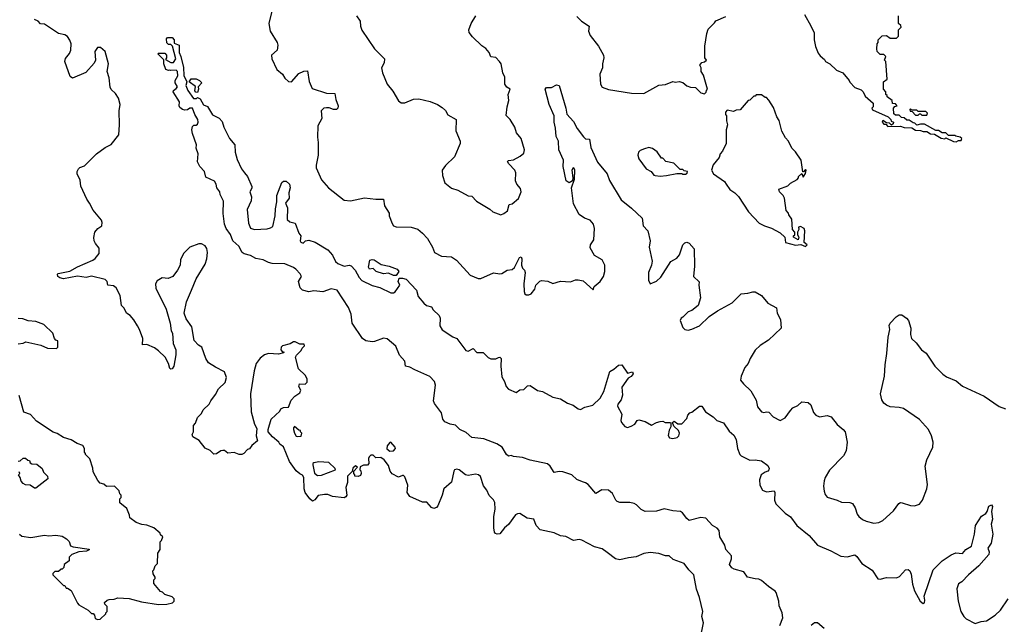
# Model space of a CAD drawing. Extents: x 2220520 to 2384350, y 721165 to 893491.
# Tile 199 of 256: x 2347728 to 2355517, y 824003 to 828785. Entities that reach past the tile are written whole.
import ezdxf

# ---------------------------------------------------------------- set-up
doc = ezdxf.new("R2010")
doc.units = 0

msp = doc.modelspace()

# ---------------------------------------------------------------- linework, layer by layer
at = {"layer": '0CON20XD'}
for points in [[(2349726.9, 828875), (2349700, 828755), (2349708.6, 828695), (2349766, 828605), (2349771.2, 828585), (2349766.1, 828543.9), (2349720, 828505), (2349722.5, 828475), (2349760.9, 828390.9), (2349805.7, 828355.7), (2349824.2, 828324.2), (2349855, 828296.7), (2349877.5, 828295), (2349935, 828358.8), (2349975, 828378), (2350005, 828380), (2350017.3, 828297.3), (2350042.3, 828242.3), (2350155, 828204.3), (2350221.2, 828201.2), (2350230, 828155), (2350248.6, 828105), (2350245.8, 828085), (2350234.2, 828075.8), (2350210, 828075), (2350175, 828088.8), (2350155, 828088.8), (2350134.1, 828085.9), (2350112.5, 828065), (2350117.5, 828005), (2350087.5, 827945), (2350083.3, 827855), (2350090, 827815), (2350089.2, 827715), (2350072.5, 827635), (2350074.4, 827615), (2350115, 827518), (2350170, 827455), (2350295, 827357.1), (2350345, 827351.9), (2350455, 827375.7), (2350545, 827366), (2350605, 827366.2), (2350612.7, 827312.7), (2350650, 827255), (2350650, 827235), (2350674.2, 827174.2), (2350683.8, 827155), (2350705, 827146.9), (2350825, 827143.1), (2350877.3, 827127.3), (2350915, 827098), (2350955, 827054), (2350994.2, 826985), (2351008.8, 826945), (2351065.9, 826915.9), (2351145, 826910), (2351183, 826883), (2351292.5, 826765), (2351355, 826737.5), (2351375, 826737.5), (2351475, 826784), (2351525, 826774), (2351542.5, 826777.5), (2351585, 826804), (2351625, 826809.2), (2351641.4, 826825), (2351682.5, 826905), (2351695, 826908.8), (2351701.2, 826895), (2351696.7, 826845), (2351705, 826820), (2351720, 826805), (2351727.5, 826785), (2351716, 826695), (2351718.8, 826635), (2351725, 826617.5), (2351735, 826610), (2351755, 826608.8), (2351775, 826616.7), (2351802.5, 826655), (2351810, 826685), (2351841.7, 826718.3), (2351855, 826722.5), (2351905, 826717.5), (2351945, 826700), (2352005, 826716.7), (2352085, 826711.2), (2352125, 826727.5), (2352145, 826727.5), (2352185, 826720), (2352265, 826650), (2352273.6, 826676.4), (2352320, 826715), (2352346, 826755), (2352357.5, 826795), (2352355.6, 826845), (2352336, 826885), (2352275, 826920), (2352241.4, 826981.4), (2352243.3, 827005), (2352268.6, 827045), (2352275.5, 827134.5), (2352268.1, 827168.1), (2352240.2, 827200.2), (2352196.4, 827216.4), (2352153.3, 827245), (2352108.3, 827328.3), (2352093.8, 827455), (2352115.6, 827525), (2352119.4, 827595), (2352115, 827608.8), (2352105, 827613.3), (2352096, 827595), (2352104.4, 827535), (2352100, 827510), (2352075, 827495.6), (2352051.2, 827511.2), (2352027, 827623), (2352028.8, 827675), (2351994.2, 827755), (2351990, 827825), (2351972.7, 827862.7), (2351966.6, 827926.6), (2351956.4, 827975), (2351956, 828025), (2351916.7, 828115), (2351884.5, 828235), (2351895, 828249.2), (2351935, 828248), (2351975, 828271.5), (2351995, 828264.4), (2352048.6, 828085), (2352055, 828037.5), (2352110, 827980), (2352137.5, 827925), (2352189.1, 827859.1), (2352205, 827843.3), (2352235, 827840), (2352247.1, 827775), (2352299.7, 827659.7), (2352374, 827565), (2352393.6, 827513.6), (2352485, 827360.8), (2352568.6, 827295), (2352652.5, 827215), (2352661.2, 827155), (2352697.5, 827115), (2352714.1, 827035.9), (2352708, 826985), (2352730, 826875), (2352726, 826845), (2352702.5, 826785), (2352701.2, 826725), (2352715, 826697.5), (2352765, 826716.2), (2352800.3, 826749.7), (2352878.3, 826871.7), (2352925, 826900), (2352946.2, 826925), (2352973.3, 827005), (2352989.5, 827020.5), (2353005, 827026.2), (2353025, 827018.8), (2353064.1, 826974.1), (2353066, 826835), (2353057.5, 826755), (2353101.7, 826711.7), (2353100, 826685), (2353113.3, 826585), (2353095.9, 826524.1), (2353044.1, 826485.9), (2353015, 826473.8), (2352975, 826432.5), (2352960, 826425), (2352952.5, 826405), (2352975, 826350), (2352990, 826335), (2353015, 826330), (2353045, 826336.7), (2353105, 826364.2), (2353180.9, 826439.1), (2353248.5, 826481.5), (2353364.3, 826545.7), (2353435, 826616.2), (2353488.3, 826621.7), (2353526.4, 826633.6), (2353545, 826633.3), (2353595, 826603.8), (2353645, 826543.8), (2353715, 826506.7), (2353721.2, 826465), (2353747.5, 826415), (2353751.2, 826345), (2353650.2, 826249.8), (2353585, 826207.5), (2353545, 826171.2), (2353505.7, 826105), (2353491.4, 826065), (2353464.2, 826035), (2353434, 825965), (2353431.2, 825935), (2353454.1, 825904.1), (2353510.5, 825850.5), (2353554, 825775), (2353563.2, 825723.2), (2353595, 825684.3), (2353615, 825678), (2353635, 825683.3), (2353655, 825680), (2353687.5, 825645), (2353745, 825616.2), (2353783.8, 825635), (2353824.4, 825695.6), (2353845, 825714.2), (2353883.8, 825735), (2353915, 825762), (2353965, 825758.8), (2353985, 825740), (2354008.3, 825678.3), (2354025, 825656.2), (2354056.1, 825643.9), (2354115, 825653.8), (2354147.5, 825645), (2354193.4, 825583.4), (2354242, 825545), (2354256.9, 825525), (2354274, 825445), (2354265.9, 825374.1), (2354243.8, 825335), (2354135, 825221.2), (2354100, 825165), (2354090.9, 825139.1), (2354086.7, 825095), (2354091.1, 825055), (2354099.4, 825029.4), (2354115, 825010), (2354195, 824986.2), (2354228, 824968), (2354295, 824966.7), (2354315, 824960), (2354338, 824925), (2354352.5, 824875), (2354365.6, 824855.6), (2354395, 824832.9), (2354425, 824819.2), (2354485, 824804), (2354525, 824808.8), (2354555.8, 824824.2), (2354639.7, 824900.3), (2354681.3, 824958.7), (2354695, 824965.8), (2354710, 824965), (2354775, 824942.5), (2354805, 824941.4), (2354846.3, 824953.7), (2354870.8, 824985), (2354904.2, 825075), (2354909.7, 825110.3), (2354891.2, 825255), (2354903.8, 825305), (2354951.2, 825405), (2354954, 825445), (2354940.8, 825495), (2354915.8, 825545), (2354845, 825624.3), (2354719.1, 825709.1), (2354685, 825718.6), (2354615, 825724.4), (2354585, 825736.9), (2354563.4, 825753.4), (2354548.9, 825778.9), (2354538.1, 825825), (2354570, 825965), (2354573.1, 826055), (2354588, 826145), (2354597.8, 826275), (2354610.5, 826335), (2354606.2, 826366.2), (2354614, 826385), (2354660, 826435), (2354685, 826451.2), (2354705, 826450.4), (2354743.3, 826425), (2354758, 826405), (2354777.1, 826345), (2354774.2, 826295), (2354782.7, 826262.7), (2354819.7, 826229.7), (2354861.2, 826175), (2354897.9, 826147.9), (2354966, 826045), (2355030.7, 825980.7), (2355060, 825960), (2355135, 825930), (2355185, 825887.5), (2355357.2, 825807.2), (2355475, 825725.8), (2355525, 825707.5)], [(2349554, 825825), (2349558.8, 825685), (2349586.2, 825586.2), (2349603, 825553), (2349597.5, 825495), (2349610, 825455), (2349563.6, 825416.4), (2349545, 825390), (2349530, 825385), (2349500, 825355), (2349485, 825347.5), (2349465, 825347.5), (2349425, 825362.5), (2349375, 825357.5), (2349347, 825377), (2349335, 825377.5), (2349320, 825375), (2349285, 825352.5), (2349265, 825350), (2349235, 825377.5), (2349195, 825397.5), (2349147.3, 825457.3), (2349097.5, 825485), (2349092.5, 825505), (2349102.5, 825525), (2349102.5, 825575), (2349120, 825595), (2349135, 825640), (2349165, 825670), (2349180.7, 825699.3), (2349226.1, 825743.9), (2349239.3, 825770.7), (2349278.3, 825821.7), (2349300, 825865), (2349353.3, 825915), (2349363.8, 825955), (2349349.3, 825999.3), (2349275.9, 826035.9), (2349222.3, 826072.3), (2349200, 826105), (2349170, 826195), (2349141.7, 826211.7), (2349108.3, 826248.3), (2349090, 826355), (2349045, 826420), (2349030, 826465), (2349046.7, 826555), (2349086.7, 826645), (2349123.3, 826735), (2349195, 826852.5), (2349208.8, 826895), (2349213.3, 826945), (2349207.5, 826975), (2349196.4, 826996.4), (2349165, 827013.3), (2349145, 827013.3), (2349075, 826986.7), (2349025, 826936.7), (2349000, 826885), (2348997.5, 826845), (2348977.5, 826805), (2348940, 826755), (2348901.7, 826738.3), (2348855, 826742.5), (2348815, 826720), (2348801.2, 826695), (2348805, 826662.5), (2348886.7, 826495), (2348917.5, 826385), (2348927.5, 826325), (2348937.5, 826305), (2348942.5, 826225), (2348962.5, 826175), (2348962.5, 826135), (2348947.5, 826045), (2348935, 826023.8), (2348925, 826021.2), (2348915, 826027.5), (2348906.2, 826065), (2348878.8, 826115), (2348827.3, 826167.3), (2348795, 826191.2), (2348735, 826217.5), (2348700, 826215), (2348702.5, 826265), (2348676.2, 826335), (2348658.8, 826365), (2348632.3, 826412.3), (2348603.3, 826445), (2348574.3, 826464.3), (2348555, 826502.5), (2348533.3, 826525), (2348523.8, 826605), (2348492, 826665), (2348469.3, 826679.3), (2348426.2, 826686.2), (2348420, 826715), (2348405, 826731.2), (2348295, 826756.5), (2348255, 826747.5), (2348185, 826756.4), (2348075, 826736.9), (2348045, 826742.5), (2348028.8, 826755), (2348026.7, 826773.3), (2348032.5, 826777.5), (2348125, 826795.7), (2348185, 826830), (2348305.7, 826884.3), (2348323.9, 826896.1), (2348357.5, 826935), (2348357, 826977), (2348327.5, 827015), (2348317.5, 827035), (2348313.6, 827063.6), (2348322.5, 827105), (2348347, 827133), (2348377.5, 827155), (2348381.7, 827181.7), (2348375, 827200), (2348308.8, 827278.8), (2348281.2, 827335), (2348258.8, 827365), (2348210.7, 827469.3), (2348206.2, 827515), (2348183, 827567), (2348182.5, 827585), (2348192.5, 827605), (2348204.1, 827615.9), (2348240.5, 827629.5), (2348335, 827723.3), (2348405, 827773.8), (2348451.7, 827798.3), (2348513.3, 827875), (2348518, 827955), (2348514.2, 828065), (2348522.9, 828115), (2348510, 828165), (2348485, 828202.5), (2348452.7, 828232.7), (2348443, 828253), (2348436, 828325), (2348421.2, 828375), (2348431.2, 828435), (2348403.3, 828535), (2348367.5, 828565), (2348342.5, 828565), (2348323.3, 828535), (2348328, 828465), (2348317.3, 828442.7), (2348251.7, 828368.3), (2348145, 828324.2), (2348128, 828335), (2348086, 828455), (2348091.4, 828478.6), (2348122, 828518), (2348133.8, 828545), (2348134, 828595), (2348125, 828623.3), (2348105, 828652), (2348085, 828665.6), (2348035, 828676), (2347925, 828750), (2347893, 828753), (2347873, 828773), (2347845, 828787.5)], [(2350391.2, 828815), (2350421.2, 828775), (2350424, 828735), (2350435, 828702.5), (2350534.4, 828554.4), (2350613.3, 828475), (2350612, 828445), (2350591.4, 828405), (2350597.1, 828365), (2350635.8, 828275.8), (2350680.5, 828220.5), (2350725, 828142.5), (2350745, 828127.5), (2350775, 828127.5), (2350843.6, 828156.4), (2350885, 828160), (2350975, 828137.5), (2351033.6, 828113.6), (2351070.7, 828090.7), (2351096.4, 828066.4), (2351115, 828032.5), (2351180, 827995), (2351177, 827907), (2351212.5, 827825), (2351212.5, 827805), (2351168.3, 827701.7), (2351097, 827633), (2351070, 827595), (2351073, 827553), (2351090, 827495), (2351145, 827452.5), (2351195, 827437.5), (2351275, 827392.5), (2351305, 827390), (2351340.7, 827350.7), (2351447, 827287), (2351470, 827265), (2351535, 827242.5), (2351558.3, 827251.7), (2351586.1, 827273.9), (2351600, 827325), (2351625, 827330), (2351675, 827370), (2351693.8, 827425), (2351689.7, 827449.7), (2351660, 827485), (2351650.7, 827510.7), (2351653.3, 827575), (2351645.9, 827595.9), (2351597.5, 827645), (2351587.5, 827665), (2351595, 827672.5), (2351635, 827676.7), (2351687.5, 827705), (2351715, 827730), (2351722.5, 827755), (2351696.1, 827846.1), (2351659.3, 827889.3), (2351646.1, 827936.1), (2351606.7, 827995), (2351577, 828027), (2351583.3, 828095), (2351597, 828147), (2351592.5, 828195), (2351607.5, 828235), (2351582.3, 828252.3), (2351566.2, 828275), (2351565, 828330), (2351548.8, 828365), (2351536.7, 828435), (2351523.3, 828455), (2351495, 828486.7), (2351455, 828492.5), (2351442.5, 828525), (2351416.4, 828556.4), (2351385, 828577.5), (2351310.7, 828650.7), (2351283.9, 828683.9), (2351280, 828705), (2351300, 828755), (2351336.7, 828815)], [(2352135, 828810), (2352172.5, 828775), (2352232.5, 828735), (2352226.7, 828695), (2352240.5, 828660.5), (2352307.5, 828575), (2352347.5, 828505), (2352350, 828485), (2352337.5, 828435), (2352337.5, 828405), (2352317.5, 828355), (2352322.5, 828275), (2352335, 828252.5), (2352385, 828232.5), (2352567, 828203), (2352665, 828202.5), (2352783.6, 828266.4), (2352836.4, 828273.6), (2352893.6, 828296.4), (2352915, 828292.5), (2352945, 828296.7), (2352975, 828287.5), (2353005, 828262.5), (2353035, 828252.5), (2353075, 828250), (2353115, 828207.5), (2353145, 828200), (2353158.3, 828211.7), (2353160, 828225), (2353170, 828235), (2353137, 828347), (2353120, 828375), (2353120, 828405), (2353107.5, 828425), (2353125, 828447.5), (2353145, 828452.5), (2353160, 828465), (2353147.5, 828485), (2353147.5, 828575), (2353163, 828677), (2353175, 828710), (2353225, 828760), (2353233.6, 828776.4), (2353315, 828810)], [(2353937, 828827), (2353987, 828737), (2354011.7, 828681.7), (2354012.5, 828625), (2354023, 828573), (2354045, 828520), (2354060.7, 828500.7), (2354095, 828470), (2354103.6, 828453.6), (2354136.4, 828436.4), (2354190, 828385), (2354240, 828365), (2354290, 828305), (2354295, 828290), (2354335, 828250), (2354385, 828230), (2354400, 828215), (2354415, 828180), (2354480, 828125), (2354480, 828095), (2354470, 828085), (2354475, 828072.5), (2354597, 828017), (2354620, 827995), (2354621.7, 827981.7), (2354640, 827975), (2354638.3, 827961.7), (2354625, 827950), (2354608.3, 827968.3), (2354585, 827970), (2354555, 827987.5), (2354550, 827975), (2354565, 827960), (2354578.3, 827958.3), (2354595, 827940), (2354695, 827942.5), (2354725, 827932.5), (2354785, 827930)], [(2354785, 827930), (2354815, 827912.5), (2354855, 827910), (2354875, 827900), (2354905, 827900), (2354933, 827883), (2354965, 827880), (2355018.3, 827848.3), (2355045, 827842.5), (2355055, 827850), (2355115, 827822.5), (2355135, 827820), (2355155, 827830), (2355175, 827830), (2355180, 827845), (2355167, 827857), (2355133, 827863), (2355125, 827870), (2355075, 827870), (2355055, 827890), (2355025, 827890), (2354995, 827910), (2354975, 827910), (2354885, 827960), (2354855, 827960), (2354825, 827950), (2354808.3, 827968.3), (2354795, 827970), (2354765, 827990), (2354745, 827990), (2354725, 828010), (2354703, 828013), (2354685, 828030), (2354655, 828030), (2354641.7, 828041.7), (2354640, 828085), (2354651.7, 828098.3), (2354670, 828105), (2354655, 828120), (2354631.7, 828121.7), (2354630, 828145), (2354590, 828175), (2354590, 828185), (2354580, 828195), (2354580, 828215), (2354560, 828235), (2354560, 828295), (2354590, 828315), (2354580, 828455), (2354570, 828465), (2354580, 828495), (2354565, 828510), (2354535, 828510), (2354510, 828535), (2354507.5, 828555), (2354510, 828595), (2354520, 828605), (2354520, 828625), (2354551.7, 828658.3), (2354585, 828660), (2354615, 828640), (2354665, 828640), (2354680, 828655), (2354680, 828705), (2354700, 828725), (2354698.3, 828738.3), (2354680, 828755), (2354680, 828815)], [(2353741.4, 823995), (2353765.7, 824055), (2353760.8, 824095), (2353735, 824150), (2353732.9, 824185), (2353711.4, 824255), (2353705, 824266), (2353651.7, 824301.7), (2353595, 824350), (2353575, 824360), (2353545, 824364), (2353486.1, 824376.1), (2353455, 824418.8), (2353379.5, 824439.5), (2353361.2, 824451.2), (2353343.8, 824475), (2353357.7, 824522.3), (2353357.5, 824545), (2353314, 824594), (2353305, 824628), (2353266, 824695), (2353261.2, 824745), (2353245, 824763.8), (2353208.8, 824785), (2353155, 824842), (2353115, 824848.6), (2353024.3, 824824.3), (2353005, 824840), (2352971.4, 824885), (2352955.8, 824895), (2352895, 824900.4), (2352825, 824917.6), (2352765, 824898.8), (2352675, 824896.7), (2352645, 824911.2), (2352607.9, 824947.9), (2352587.5, 824957.5), (2352555, 824965.6), (2352475, 824966), (2352455, 824974.2), (2352442.5, 824985), (2352416.6, 825036.6), (2352385, 825063.3), (2352333, 825067), (2352285, 825036.7), (2352225, 825108.1), (2352205, 825123.1), (2352180.3, 825130.3), (2352135, 825148.6), (2352095.5, 825185.5), (2352025, 825210), (2351995, 825212.5), (2351955, 825203.8), (2351924, 825255), (2351903.3, 825273.3), (2351765, 825300.8), (2351705, 825323.8), (2351635, 825330), (2351615, 825337.5), (2351595, 825333.8), (2351580, 825345), (2351545.3, 825405.3), (2351501.3, 825431.3), (2351399.2, 825469.2), (2351305, 825481.9), (2351259.3, 825519.3), (2351209.4, 825545), (2351175, 825578.6), (2351132.5, 825585), (2351090, 825605), (2351075.8, 825625), (2351064.2, 825675), (2351009.1, 825749.1), (2351000.4, 825770.4), (2351016.8, 825895), (2351010.4, 825925), (2350972.9, 825962.9), (2350853.8, 826015), (2350815, 826038), (2350780, 826045), (2350773.9, 826083.9), (2350733.1, 826133.1), (2350703.9, 826203.9), (2350635, 826260), (2350605, 826265.6), (2350535, 826238.9), (2350515, 826236.9), (2350465, 826246), (2350440, 826265), (2350359.2, 826385), (2350350.4, 826455), (2350329.4, 826509.4), (2350239.4, 826645), (2350192.7, 826657.3), (2350125, 826632.1), (2350055, 826640.8), (2350015, 826634), (2349965, 826646.2), (2349946.2, 826665), (2349933.3, 826715), (2349956.2, 826755), (2349945.8, 826775.8), (2349912.7, 826812.7), (2349895, 826826), (2349825, 826854.4), (2349725, 826858.1), (2349695, 826865.7), (2349655, 826887.1), (2349595, 826896.9), (2349555, 826920), (2349503, 826933), (2349488.8, 826945), (2349460.6, 826995), (2349415, 827037.5), (2349395.9, 827085.9), (2349361.8, 827135), (2349347.4, 827167.4), (2349338.1, 827251.9), (2349340.7, 827350.7), (2349315, 827402.5), (2349312, 827425), (2349287.5, 827455), (2349282.5, 827485), (2349269.3, 827509.3), (2349200.7, 827540.7), (2349190, 827585), (2349152.5, 827625), (2349135, 827660), (2349141.2, 827725), (2349125, 827770), (2349127.5, 827795), (2349094, 827885), (2349090, 827915), (2349095, 827940), (2349105, 827950), (2349125, 827950), (2349135, 827960), (2349140, 827975), (2349136.7, 827995), (2349113.8, 828035), (2349095, 828086.7), (2349075, 828086.2), (2349055, 828073.3), (2349035, 828070), (2349015, 828074), (2348995, 828090), (2348990, 828105), (2348992.5, 828135), (2348943.3, 828215), (2348943.8, 828226.2), (2348965, 828240), (2348976.7, 828255), (2348957.5, 828285), (2348957.5, 828305), (2348979.3, 828340.7), (2348976.7, 828375), (2348965, 828386.2), (2348925, 828382.5), (2348915, 828387.5), (2348905, 828382.5), (2348885, 828392.5), (2348867.5, 828435), (2348868.3, 828468.3), (2348820, 828515), (2348825, 828520), (2348875, 828520), (2348890, 828505), (2348890, 828485), (2348881.7, 828471.7), (2348925, 828447.5), (2348945, 828447.5), (2348962.5, 828475), (2348936.4, 828576.4), (2348925, 828590), (2348905, 828590), (2348891.2, 828601.2), (2348890, 828635), (2348896.7, 828643.3), (2348935, 828643.3), (2348948.8, 828625), (2348950.7, 828600.7), (2348990, 828585), (2348988.8, 828525), (2349003.8, 828495), (2349023, 828407), (2349026.7, 828345), (2349050, 828295), (2349043.3, 828265), (2349057.5, 828225), (2349101.7, 828161.7), (2349127, 828163), (2349135, 828170), (2349155, 828160), (2349181.7, 828111.7), (2349215, 828100), (2349254.1, 828034.1), (2349305, 828007.5), (2349330.7, 827980.7), (2349344.1, 827934.1), (2349386.7, 827845), (2349428.8, 827795), (2349432.7, 827737.3), (2349449.1, 827679.1), (2349483.1, 827605), (2349506.7, 827575), (2349530, 827545), (2349565.7, 827465), (2349565, 827452.5), (2349548.8, 827425), (2349561.4, 827385), (2349558.6, 827351.4), (2349528.8, 827285), (2349537.5, 827175), (2349555, 827136.2), (2349585, 827125.8), (2349685, 827131.1), (2349711.7, 827138.3), (2349729.3, 827150.7), (2349748, 827235), (2349750.5, 827289.5), (2349761.2, 827345), (2349761.2, 827395), (2349801.4, 827498.6), (2349815, 827509.4), (2349835, 827508.5), (2349862.7, 827485), (2349867.5, 827455), (2349858.1, 827415), (2349860, 827375), (2349831.2, 827335), (2349846.6, 827296.6), (2349844.2, 827205), (2349865, 827186.2), (2349907.5, 827175), (2349936.1, 827096.1), (2349952.5, 827075), (2349947.5, 827035), (2349952.5, 827025), (2349971.7, 827018.3), (2349990, 827035), (2350015, 827041.2), (2350065, 827025.8), (2350166.4, 826966.4), (2350203, 826923), (2350225, 826873.8), (2350245, 826856), (2350295, 826836.2), (2350335, 826843.3), (2350349.3, 826839.3), (2350383, 826803), (2350414, 826745), (2350435, 826722), (2350515, 826682.7), (2350576.6, 826666.6), (2350665, 826625.8), (2350685, 826624), (2350697.7, 826632.3), (2350734.2, 826685), (2350722.5, 826715), (2350728.8, 826741.2), (2350755, 826742), (2350785, 826731.9), (2350866.2, 826645), (2350880.8, 826595), (2350925, 826542), (2350945, 826524), (2350985, 826513.8), (2350999.4, 826489.4), (2351046.2, 826445), (2351053.8, 826425), (2351052.5, 826365), (2351071.2, 826331.2), (2351155, 826276.7), (2351185, 826263.8), (2351258.3, 826168.3), (2351275, 826163.3), (2351315, 826184), (2351343.8, 826153.8), (2351395, 826152.5), (2351433.2, 826113.2), (2351454.2, 826104.2), (2351495, 826103.8), (2351515, 826113.3)], [(2349135, 828210), (2349121.7, 828211.7), (2349113, 828223), (2349118.3, 828258.3), (2349070, 828295), (2349085, 828317.5), (2349125, 828317.5), (2349150, 828305), (2349170, 828285), (2349140, 828255), (2349142.5, 828235), (2349135, 828210)], [(2353945, 826992.5), (2353957.5, 827005), (2353933.3, 827023.3), (2353940, 827115), (2353932.5, 827135), (2353905, 827150), (2353890, 827145), (2353892.5, 827125), (2353880, 827105), (2353880, 827085), (2353892.5, 827065), (2353886.7, 827043.3), (2353850, 827065), (2353850, 827075), (2353860, 827085), (2353860, 827105), (2353840, 827125), (2353837, 827207), (2353811.7, 827241.7), (2353810, 827255), (2353790, 827275), (2353777.5, 827375), (2353767.5, 827395), (2353737.5, 827425), (2353732.5, 827445), (2353805, 827472.5), (2353825, 827492.5), (2353878.3, 827521.7), (2353890, 827535), (2353890, 827545), (2353915, 827570), (2353925, 827540), (2353945, 827570), (2353950, 827595), (2353945, 827600), (2353928.3, 827581.7), (2353921.7, 827581.7), (2353910, 827675), (2353865, 827740), (2353835, 827770), (2353810, 827825), (2353785, 827850), (2353757.5, 827905), (2353737, 827987), (2353718.3, 828018.3), (2353691.7, 828091.7), (2353655, 828150), (2353635, 828170), (2353625, 828170), (2353595, 828190), (2353555, 828190), (2353545, 828180), (2353535, 828180), (2353505, 828150), (2353490, 828145), (2353427, 828073), (2353395, 828070), (2353375, 828060), (2353325, 828070), (2353310, 828055), (2353310, 828035), (2353320, 828025), (2353320, 827985), (2353327.5, 827955), (2353317.5, 827915), (2353317.5, 827805), (2353287.5, 827745), (2353270, 827725), (2353260, 827695), (2353213, 827637), (2353200, 827595), (2353217.5, 827565), (2353302.5, 827505), (2353317.5, 827485), (2353345, 827442.5), (2353386.1, 827416.1), (2353415, 827387.5), (2353492.5, 827265), (2353577, 827177), (2353620, 827155), (2353675, 827137.5), (2353745, 827100), (2353780, 827065), (2353785, 827022.5), (2353865, 827003.3), (2353906.4, 827006.4), (2353945, 826992.5)], [(2354905, 828030), (2354910, 828045), (2354895, 828060), (2354835, 828060), (2354825, 828070), (2354785, 828070), (2354775, 828080), (2354770, 828075), (2354771.7, 828061.7), (2354788.3, 828058.3), (2354815, 828030), (2354835, 828030), (2354845, 828040), (2354855, 828040), (2354865, 828030), (2354905, 828030)], [(2352795, 827547.5), (2352845, 827553.8), (2352925, 827570), (2352965, 827570), (2352973, 827563), (2352995, 827562.5), (2353008.3, 827571.7), (2353010, 827585), (2352985, 827590), (2352975, 827600), (2352951.7, 827601.7), (2352901.7, 827651.7), (2352840, 827665), (2352815, 827690), (2352805, 827690), (2352769.5, 827739.5), (2352735, 827766.7), (2352705, 827773.3), (2352670, 827765), (2352635, 827750), (2352622.7, 827737.3), (2352618.8, 827715), (2352626.2, 827685), (2352683.3, 827605), (2352723.8, 827585), (2352745, 827556.7), (2352755, 827552.5), (2352795, 827547.5)], [(2350685, 826761.4), (2350645, 826780), (2350605, 826774.2), (2350547.5, 826795), (2350525, 826816.7), (2350495, 826812.5), (2350487, 826827), (2350497.5, 826882.5), (2350515, 826888.5), (2350533.3, 826885), (2350588.1, 826848.1), (2350650, 826835), (2350715, 826811.9), (2350727.8, 826795), (2350705, 826763.3), (2350685, 826761.4)], [(2347715, 826222.5), (2347755, 826227.5), (2347777, 826237), (2347895, 826210), (2347947, 826187), (2348020, 826185), (2348030, 826195), (2348030, 826245), (2348015, 826250), (2348003, 826263), (2347990, 826305), (2347920, 826375), (2347855, 826397.5), (2347795, 826402.5), (2347751.7, 826418.3), (2347715, 826422.5)], [(2353110, 823885), (2353136.7, 824015), (2353123.3, 824065), (2353131.2, 824105), (2353106.5, 824215), (2353082.1, 824282.1), (2353061.4, 824395), (2353020.8, 824435), (2352983.8, 824485), (2352896.6, 824516.6), (2352865, 824543.8), (2352835.8, 824544.2), (2352785, 824562.1), (2352715, 824570), (2352665, 824563.1), (2352603.6, 824536.4), (2352545, 824529.5), (2352475, 824511.9), (2352441.3, 824521.3), (2352375, 824572), (2352335, 824599.2), (2352275.7, 824615.7), (2352175, 824669.2), (2352155, 824674), (2352110, 824665), (2352048.8, 824698.8), (2352005, 824704), (2351955, 824725.8), (2351845, 824750.6), (2351814.6, 824785), (2351795.3, 824835.2), (2351741.5, 824841.5), (2351685, 824878.6), (2351665, 824878.1), (2351650.4, 824869.6), (2351595, 824793.8), (2351562, 824765), (2351525, 824720), (2351506.4, 824716.4), (2351491.7, 824721.7), (2351482.9, 824732.9), (2351478.5, 824765), (2351479.2, 824855), (2351488.9, 824915), (2351487.1, 824967.1), (2351477, 824987), (2351441.7, 825021.7), (2351424.4, 825065), (2351397.2, 825097.2), (2351372.1, 825172.1), (2351356.7, 825185), (2351335, 825190), (2351275, 825180.6), (2351255, 825184.3), (2351205, 825223.8), (2351185, 825231.2), (2351167.5, 825225), (2351161.2, 825215), (2351142.7, 825127.3), (2351082.5, 825075), (2351070, 825025), (2351035, 824940), (2351025, 824927.5), (2351005, 824918.8), (2350985, 824926), (2350949.5, 824969.5), (2350915, 824968), (2350813.3, 825015), (2350792, 825045), (2350797.5, 825105), (2350775, 825170), (2350765, 825180), (2350755, 825180), (2350725, 825167.5), (2350675, 825192.5), (2350657.5, 825215), (2350645, 825260), (2350612.5, 825305), (2350585, 825322.5), (2350545, 825320), (2350525, 825340), (2350505, 825340), (2350493, 825327), (2350487.5, 825315), (2350490, 825275), (2350478.3, 825261.7), (2350448.3, 825261.7), (2350421.7, 825248.3), (2350420, 825225), (2350427, 825217), (2350430, 825195), (2350425, 825180), (2350405, 825172.5), (2350380, 825175), (2350380, 825185), (2350370, 825195), (2350370, 825215), (2350400, 825245), (2350385, 825257.5), (2350363, 825237), (2350358.3, 825211.7), (2350320, 825175), (2350320, 825125), (2350306.7, 825085), (2350316.7, 825025), (2350309.3, 825010.7), (2350295, 825002.5), (2350203.6, 825013.6), (2350165, 825028.8), (2350139.3, 825030.7), (2350089.3, 825020.7), (2350063, 824987), (2350045, 824977.5), (2350023.3, 824995), (2349985.7, 825045.7), (2349978.8, 825075), (2349976.7, 825165), (2349965, 825182.5), (2349945, 825193.3), (2349915, 825216.7), (2349861.7, 825291.7), (2349815.8, 825405.8), (2349787, 825427), (2349777.5, 825445), (2349727, 825487), (2349692.5, 825525), (2349692.5, 825545), (2349716.7, 825625), (2349785, 825690), (2349795, 825706.7), (2349815, 825718.8), (2349855, 825720), (2349876, 825775), (2349905, 825808), (2349942.9, 825835), (2349951.2, 825855), (2349937.5, 825885), (2349942.5, 825905), (2349985, 825902.5), (2350001.7, 825918.3), (2350002.5, 825945), (2349987.5, 825975), (2349934, 826025), (2349910, 826115), (2349917, 826133), (2349955, 826170), (2349961.7, 826188.3), (2349980, 826205), (2349978.3, 826218.3), (2349945, 826220), (2349907, 826237), (2349893, 826237), (2349868.8, 826221.2), (2349807.5, 826205), (2349797.5, 826195), (2349793, 826173), (2349805, 826160), (2349820, 826155), (2349815, 826150), (2349775, 826140), (2349695, 826146.2), (2349665, 826134.2), (2349631.1, 826108.9), (2349599.4, 826065), (2349582.1, 826007.9), (2349554, 825825)], [(2351515, 826113.3), (2351527, 826117), (2351536.1, 826106.1), (2351534, 826045), (2351541.2, 825961.2), (2351563.6, 825923.6), (2351576.7, 825885), (2351595, 825862.5), (2351655, 825837.5), (2351685, 825857.5), (2351715, 825860), (2351745, 825890), (2351765, 825893.3), (2351825, 825853.3), (2351865, 825843.3), (2351945, 825800.8), (2352005.5, 825785.5), (2352061.7, 825751.7), (2352105.4, 825735.4), (2352145, 825706.2), (2352165, 825701.2), (2352199.5, 825720.5), (2352262.3, 825737.7), (2352318.7, 825791.3), (2352348, 825845), (2352395, 826002.5), (2352428.3, 826021.7), (2352465, 826053.3), (2352490, 826055), (2352535, 825990), (2352575, 826000), (2352580, 825985), (2352565, 825963.3), (2352541.2, 825948.8), (2352490.5, 825879.5), (2352495.9, 825815), (2352485, 825777.5), (2352460.8, 825745), (2352457.9, 825727.9), (2352490, 825665), (2352484, 825615), (2352488.3, 825598.3), (2352515, 825567.5), (2352535, 825560), (2352565, 825571.2), (2352595, 825587.5), (2352612.5, 825615), (2352625, 825620), (2352675, 825606.7), (2352725, 825577.5), (2352765, 825600), (2352795, 825607.5), (2352815, 825610), (2352835, 825600), (2352875, 825600), (2352880, 825595), (2352880, 825565), (2352865, 825540), (2352857, 825497), (2352869.3, 825479.3), (2352895, 825473.3), (2352928.3, 825481.7), (2352942.5, 825495), (2352947.5, 825515), (2352940, 825535), (2352901.7, 825571.7), (2352891.7, 825598.3), (2352905, 825610), (2352935, 825590), (2352965, 825590), (2353005, 825630), (2353013, 825657), (2353030, 825675), (2353045, 825680), (2353105, 825728.8), (2353125, 825728.8), (2353152.5, 825685), (2353212.5, 825645), (2353242.5, 825615), (2353295, 825597.5), (2353340.9, 825530.9), (2353378.3, 825498.3), (2353395.8, 825465), (2353406.2, 825395), (2353425.8, 825345.8), (2353435, 825336.2), (2353505, 825302), (2353545, 825304.3), (2353595.6, 825295.6), (2353645, 825258.8), (2353655.7, 825235.7), (2353653.8, 825225), (2353645, 825213.8), (2353625, 825206.2), (2353593.8, 825185), (2353580.8, 825145), (2353582.9, 825105), (2353604.3, 825065), (2353635, 825050.6), (2353695, 825060), (2353700.8, 825045), (2353699.2, 824985), (2353710, 824955), (2353782.1, 824882.1), (2353825, 824853.8), (2353875, 824786), (2353974.2, 824705), (2354038.3, 824628.3), (2354145, 824584.2), (2354222.4, 824542.4), (2354275, 824536.9), (2354335, 824552), (2354350.3, 824540.3), (2354390, 824485), (2354470.9, 824430.9), (2354515, 824363.3), (2354535, 824361.2), (2354585, 824374.3), (2354665, 824370.8), (2354687.4, 824382.6), (2354735, 824433.3), (2354755, 824436.2), (2354768.8, 824425), (2354779.7, 824399.7), (2354790.5, 824319.5), (2354805, 824266.7), (2354851.2, 824185), (2354875, 824166.7), (2354885, 824174), (2354888.6, 824195), (2354883.3, 824225), (2354954.7, 824435.2), (2355024.5, 824505.5), (2355097.3, 824552.7), (2355132.3, 824567.7), (2355185.9, 824564.1), (2355211.9, 824595), (2355257.8, 824622.2), (2355280, 824715), (2355288.8, 824785), (2355335, 824857.5), (2355369.3, 824880.7), (2355380, 824895), (2355395, 824937.5), (2355415, 824947.5), (2355423.3, 824935), (2355415.6, 824895), (2355424, 824835), (2355412.5, 824795), (2355425.6, 824715), (2355412, 824645), (2355386.2, 824605), (2355396.1, 824576.1), (2355394.2, 824555), (2355315.6, 824464.4), (2355233.8, 824395), (2355181.7, 824338.3), (2355155, 824322.5), (2355142.5, 824285), (2355151.9, 824185), (2355173.3, 824105), (2355196.7, 824065), (2355215, 824046.7), (2355285, 824010), (2355333.9, 824026.1), (2355375, 824031.2), (2355445, 824076), (2355486, 824115), (2355546, 824205)], [(2347726.4, 824716.4), (2347745, 824700), (2347815, 824690), (2347925, 824707.5), (2347958.3, 824701.7), (2348015, 824707.5), (2348065, 824700), (2348098.3, 824678.3), (2348118.3, 824658.3), (2348130, 824625), (2348150, 824615), (2348278.3, 824598.3), (2348278.3, 824591.7), (2348257, 824583), (2348195, 824577.5), (2348140, 824555), (2348120, 824535), (2348120, 824505), (2348080, 824475), (2348078.3, 824451.7), (2348065, 824440), (2348055, 824440), (2348035, 824420), (2348005, 824420), (2347990, 824405), (2347990, 824395), (2348075, 824310), (2348085, 824310), (2348095, 824290), (2348105, 824290), (2348135, 824270), (2348185, 824170), (2348197, 824157), (2348270, 824115), (2348295, 824090), (2348308.3, 824088.3), (2348320, 824075), (2348325, 824050), (2348345, 824042.5), (2348365, 824043.3), (2348410, 824085), (2348410, 824095), (2348420, 824105), (2348420, 824145), (2348401.7, 824161.7), (2348400, 824175), (2348420, 824195), (2348435, 824200), (2348475, 824202.5), (2348505, 824212.5), (2348595, 824207.5), (2348690.7, 824180.7), (2348825, 824160), (2348893, 824163), (2348937, 824173), (2348950, 824185), (2348950, 824205), (2348935, 824220), (2348875, 824240), (2348858.3, 824258.3), (2348841.7, 824261.7), (2348790, 824325), (2348790, 824355), (2348800, 824365), (2348800, 824375), (2348783, 824403), (2348780, 824425), (2348790, 824435), (2348800, 824465), (2348817, 824483), (2348820, 824565), (2348840, 824595), (2348840, 824655), (2348850, 824665), (2348860, 824695), (2348841.7, 824711.7), (2348840, 824725), (2348790, 824765), (2348735, 824787.5), (2348695, 824792.5), (2348648.3, 824808.3), (2348600, 824845), (2348597, 824867), (2348575, 824920), (2348520, 824965), (2348520, 824995), (2348530, 825005), (2348530, 825025), (2348520, 825035), (2348515, 825060), (2348477, 825097), (2348415, 825092.5), (2348395, 825112.5), (2348365, 825120), (2348345, 825140), (2348308.3, 825208.3), (2348307, 825237), (2348281.7, 825311.7), (2348250, 825345), (2348250, 825355), (2348240, 825365), (2348240, 825395), (2348226.4, 825416.4), (2348183, 825433), (2348135, 825463.3), (2348075, 825480), (2348025, 825512.5), (2347993.9, 825523.9), (2347861.2, 825611.2), (2347813.6, 825663.6), (2347760, 825680), (2347723.6, 825813.6)], [(2349925, 825487.5), (2349955, 825490), (2349960, 825515), (2349950, 825525), (2349950, 825535), (2349935, 825540), (2349901.7, 825568.3), (2349893.3, 825556.7), (2349893.8, 825545), (2349901.2, 825515), (2349915, 825492.5), (2349925, 825487.5)], [(2350655, 825371.5), (2350685, 825374.3), (2350702, 825395), (2350699.2, 825405), (2350665, 825444.3), (2350655, 825440.8), (2350634.5, 825415), (2350631.4, 825391.4), (2350655, 825371.5)], [(2347716.4, 825293.6), (2347732.5, 825297.5), (2347755, 825316.7), (2347775, 825317.5), (2347791.7, 825301.7), (2347805, 825300), (2347811.7, 825281.7), (2347823, 825273), (2347865, 825270), (2347906.1, 825236.1), (2347917.5, 825207.5), (2347947.5, 825175), (2347950, 825155), (2347855, 825080), (2347845, 825080), (2347810, 825105), (2347775, 825107.5), (2347755, 825117.5), (2347740, 825135), (2347732.5, 825165), (2347720, 825185), (2347730, 825195), (2347725, 825210)], [(2350085, 825179.5), (2350115, 825182.5), (2350225, 825223.8), (2350223.3, 825235), (2350174.3, 825284.3), (2350095, 825287.1), (2350055, 825280.8), (2350046.2, 825275), (2350045.7, 825264.3), (2350059.1, 825199.1), (2350085, 825179.5)], [(2354091.3, 823971.3), (2354040, 824015), (2354015, 824013.8), (2353988.8, 823995)]]:
    msp.add_lwpolyline(points, dxfattribs=at)

doc.saveas('drawing.dxf')
